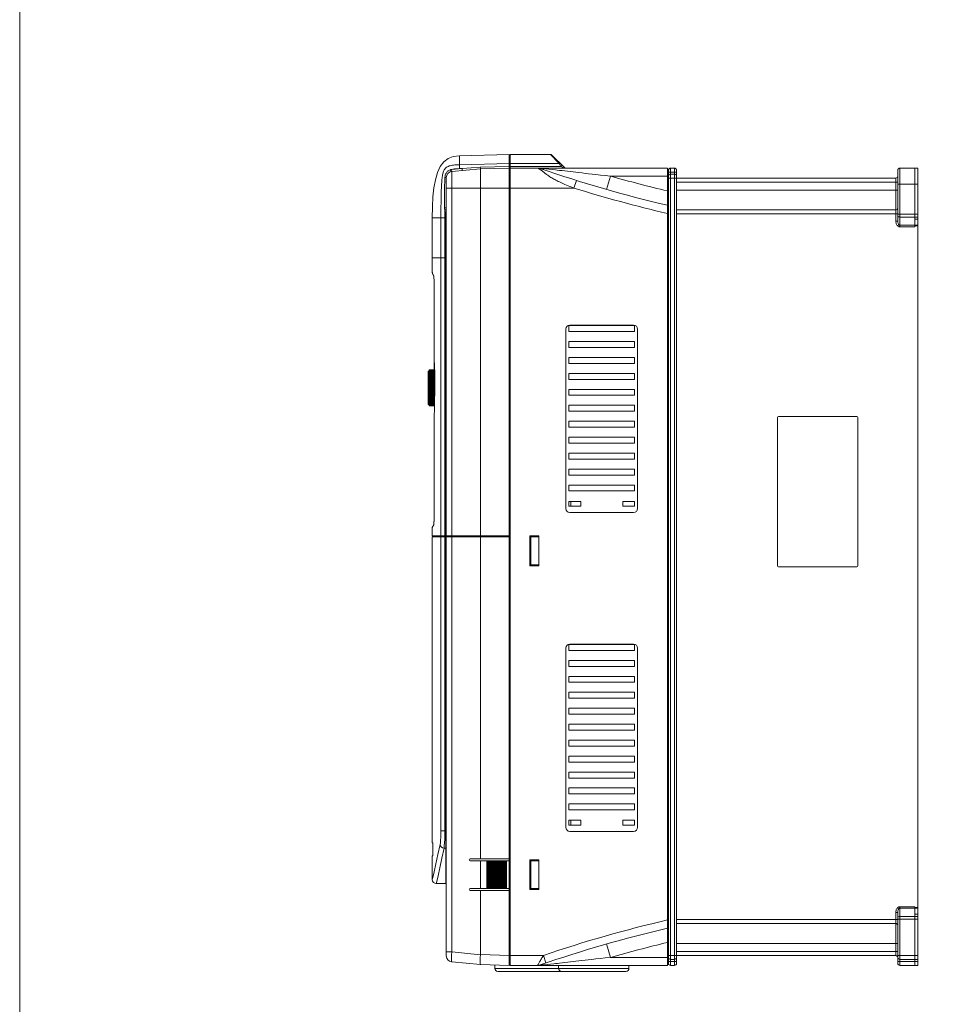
# Model space of a CAD drawing. Header units: millimetres. Extents: x -473 to 23648, y -382 to 1866.
# Tile 215 of 256: x 9948 to 10407, y 284 to 778. Entities that reach past the tile are written whole.
import ezdxf

# ---------------------------------------------------------------- set-up
doc = ezdxf.new("R2010")
doc.units = ezdxf.units.MM
doc.header["$LTSCALE"] = 80
doc.layers.get('0').update_dxf_attribs({"linetype": 'CONTINUOUS'})

msp = doc.modelspace()

# ---------------------------------------------------------------- linework, layer by layer
at = {"color": 0, "linetype": 'Continuous', "lineweight": 0}
for p, q in [((10168.119, 709.476), (10193.019, 710.128)), ((10168.119, 705.016), (10168.119, 709.476)), ((10193.019, 705.668), (10193.019, 710.128)), ((10193.019, 709.628), (10193.519, 709.628)), ((10193.519, 710.128), (10213.78, 710.128)), ((10193.519, 705.668), (10193.519, 710.128)), ((10218.235, 705.668), (10213.78, 710.128)), ((10220.785, 703.537), (10214.487, 709.835)), ((10163.835, 701.495), (10163.607, 702.469)), ((10164.141, 702.556), (10169.453, 703.06)), ((10164.236, 701.56), (10164.141, 702.556)), ((10164.236, 701.56), (10178.649, 702.927)), ((10178.649, 702.927), (10164.236, 701.56)), ((10164.236, 701.56), (10164.236, 698.667)), ((10168.119, 705.016), (10193.019, 705.668)), ((10168.119, 705.016), (10168.171, 703.026)), ((10168.171, 703.026), (10169.453, 703.06)), ((10169.453, 703.06), (10178.594, 703.717)), ((10169.548, 702.064), (10169.453, 703.06)), ((10178.594, 703.717), (10193.019, 704.094)), ((10178.649, 702.927), (10193.019, 703.303)), ((10178.649, 702.927), (10193.019, 703.303)), ((10193.019, 705.668), (10193.019, 703.303)), ((10193.019, 705.17), (10193.519, 705.17)), ((10193.019, 703.677), (10193.519, 703.677)), ((10193.019, 703.303), (10193.019, 518.303)), ((10193.019, 702.803), (10193.519, 702.803)), ((10193.519, 705.668), (10218.235, 705.668)), ((10193.519, 703.303), (10193.519, 705.668)), ((10193.519, 704.094), (10219.022, 704.094)), ((10193.519, 303.303), (10193.519, 703.303)), ((10193.519, 703.303), (10272.519, 703.303)), ((10214.569, 702.632), (10212.977, 702.829)), ((10216.247, 702.426), (10214.569, 702.632)), ((10219.022, 704.094), (10218.235, 705.668)), ((10220.605, 703.303), (10219.022, 704.094)), ((10272.519, 303.303), (10272.519, 703.303)), ((10273.019, 702.803), (10272.519, 702.803)), ((10273.019, 702.803), (10273.019, 701.904)), ((10273.019, 702.303), (10273.019, 682.254)), ((10274.019, 703.303), (10274.019, 303.303)), ((10274.019, 703.303), (10276.019, 703.303)), ((10274.019, 703.303), (10276.019, 703.303)), ((10276.019, 303.303), (10276.019, 703.303)), ((10277.019, 304.303), (10277.019, 702.303)), ((10388.019, 702.303), (10388.019, 676.717)), ((10389.019, 703.303), (10389.019, 673.889)), ((10396.519, 703.303), (10389.019, 703.303)), ((10396.519, 678.717), (10396.519, 703.303)), ((10398.019, 703.303), (10396.519, 703.303)), ((10398.019, 678.717), (10398.019, 703.303)), ((10160.833, 698.529), (10160.901, 699.166)), ((10161.519, 698.574), (10161.519, 518.803)), ((10161.519, 698.574), (10161.519, 698.574)), ((10164.236, 698.667), (10164.236, 693.303)), ((10225.582, 693.303), (10226.777, 697.121)), ((10243.886, 699.303), (10241.96, 692.573)), ((10243.886, 699.303), (10273.019, 699.303)), ((10273.019, 701.303), (10277.019, 701.303)), ((10273.019, 698.303), (10387.019, 698.303)), ((10276.019, 700.303), (10274.019, 700.303)), ((10387.019, 676.717), (10387.019, 698.303)), ((10164.236, 693.303), (10161.519, 693.303)), ((10164.236, 693.303), (10164.236, 518.803)), ((10178.649, 693.303), (10164.236, 693.303)), ((10178.649, 693.303), (10178.649, 518.803)), ((10178.649, 693.303), (10225.582, 693.303)), ((10273.019, 691.697), (10272.519, 691.697)), ((10388.019, 696.303), (10277.019, 696.303)), ((10388.019, 692.303), (10277.019, 692.303)), ((10396.519, 695.303), (10388.019, 695.303)), ((10398.019, 695.303), (10396.519, 695.303)), ((10161.519, 683.396), (10160.631, 683.395)), ((10160.846, 681.647), (10160.719, 682.365)), ((10161.519, 681.826), (10160.846, 681.647)), ((10273.019, 684.006), (10272.519, 684.006)), ((10273.019, 324.352), (10273.019, 682.254)), ((10387.019, 682.303), (10277.019, 682.303)), ((10154.519, 658.303), (10154.519, 678.303)), ((10154.519, 678.303), (10160.84, 678.303)), ((10158.849, 658.303), (10158.849, 678.303)), ((10160.84, 658.303), (10160.84, 678.303)), ((10161.251, 680.125), (10160.846, 681.647)), ((10161.519, 680.196), (10161.251, 680.125)), ((10161.319, 518.803), (10161.319, 679.61)), ((10161.519, 679.61), (10161.319, 679.61)), ((10273.019, 680.399), (10272.519, 680.399)), ((10388.019, 680.303), (10277.019, 680.303)), ((10388.019, 680.131), (10396.519, 680.131)), ((10389.019, 678.717), (10396.519, 678.717)), ((10398.019, 680.131), (10396.519, 680.131)), ((10396.519, 678.717), (10396.519, 677.603)), ((10396.519, 678.717), (10396.519, 673.889)), ((10398.019, 678.717), (10396.519, 678.717)), ((10396.519, 677.603), (10398.019, 677.603)), ((10398.019, 674.303), (10398.019, 678.717)), ((10388.019, 676.717), (10387.019, 676.717)), ((10396.519, 674.596), (10389.019, 674.596)), ((10396.519, 673.889), (10389.019, 673.889)), ((10396.519, 674.603), (10398.019, 674.603)), ((10398.019, 674.303), (10396.519, 674.303)), ((10398.019, 332.003), (10398.019, 674.303)), ((10154.519, 650.869), (10154.519, 658.303)), ((10154.519, 658.303), (10160.84, 658.303)), ((10158.846, 518.803), (10158.849, 658.303)), ((10160.839, 588.549), (10160.84, 658.303)), ((10161.519, 658.303), (10160.84, 658.303)), ((10154.519, 650.869), (10155.213, 649.15)), ((10154.591, 650.495), (10154.672, 650.296)), ((10154.672, 650.296), (10155.261, 648.836)), ((10155.272, 648.825), (10155.301, 648.534)), ((10155.284, 648.653), (10155.304, 648.449)), ((10155.301, 648.534), (10155.304, 648.449)), ((10155.301, 648.534), (10155.339, 647.981)), ((10155.304, 648.449), (10155.304, 648.446)), ((10155.304, 648.446), (10155.323, 648.193)), ((10155.339, 647.981), (10155.37, 647.34)), ((10155.37, 647.34), (10155.395, 646.647)), ((10155.395, 646.647), (10155.395, 646.616)), ((10155.454, 642.503), (10155.453, 642.503)), ((10221.519, 622.503), (10221.519, 532.503)), ((10223.019, 621.303), (10223.019, 624.303)), ((10223.019, 624.303), (10256.019, 624.303)), ((10255.519, 624.503), (10223.519, 624.503)), ((10256.019, 624.303), (10256.019, 621.303)), ((10257.519, 532.503), (10257.519, 622.503)), ((10256.019, 621.303), (10223.019, 621.303)), ((10223.019, 613.303), (10223.019, 616.303)), ((10223.019, 616.303), (10256.019, 616.303)), ((10256.019, 613.303), (10223.019, 613.303)), ((10256.019, 616.303), (10256.019, 613.303)), ((10223.019, 605.303), (10223.019, 608.303)), ((10223.019, 608.303), (10256.019, 608.303)), ((10256.019, 608.303), (10256.019, 605.303)), ((10155.461, 606.765), (10155.457, 606.851)), ((10155.457, 606.851), (10155.458, 606.851)), ((10155.458, 606.851), (10155.461, 606.765)), ((10155.458, 606.851), (10155.479, 606.619)), ((10155.459, 601.874), (10155.458, 606.757)), ((10155.461, 606.765), (10155.461, 606.76)), ((10155.461, 606.757), (10155.498, 606.348)), ((10155.479, 606.619), (10155.5, 606.375)), ((10155.498, 606.348), (10155.503, 606.29)), ((10155.5, 606.375), (10155.503, 606.291)), ((10155.503, 606.29), (10155.574, 605.295)), ((10155.574, 605.295), (10155.67, 603.378)), ((10256.019, 605.303), (10223.019, 605.303)), ((10152.419, 584.87), (10152.419, 601.27)), ((10152.719, 584.57), (10152.719, 601.57)), ((10152.919, 601.57), (10152.719, 601.57)), ((10152.919, 584.07), (10152.919, 602.07)), ((10152.919, 602.07), (10155.713, 602.07)), ((10152.919, 602.058), (10155.714, 602.058)), ((10152.919, 602.021), (10155.715, 602.021)), ((10152.919, 601.96), (10155.717, 601.96)), ((10152.919, 601.874), (10155.72, 601.874)), ((10152.919, 601.764), (10155.724, 601.764)), ((10152.919, 601.63), (10155.728, 601.63)), ((10152.919, 601.473), (10155.733, 601.473)), ((10152.919, 601.292), (10155.739, 601.292)), ((10152.919, 601.089), (10155.746, 601.089)), ((10152.919, 600.865), (10155.751, 600.865)), ((10152.919, 600.618), (10155.755, 600.618)), ((10152.919, 600.367), (10155.76, 600.367)), ((10152.919, 600.351), (10155.761, 600.351)), ((10152.919, 600.065), (10155.766, 600.065)), ((10152.919, 599.832), (10155.771, 599.832)), ((10152.919, 599.759), (10155.772, 599.759)), ((10152.919, 599.434), (10155.778, 599.434)), ((10152.919, 599.222), (10155.782, 599.222)), ((10152.919, 599.093), (10155.785, 599.093)), ((10152.919, 598.734), (10155.792, 598.734)), ((10152.919, 598.545), (10155.795, 598.545)), ((10152.919, 598.36), (10155.799, 598.36)), ((10152.919, 597.972), (10155.801, 597.972)), ((10152.919, 597.809), (10155.802, 597.809)), ((10223.019, 597.303), (10223.019, 600.303)), ((10223.019, 600.303), (10256.019, 600.303)), ((10256.019, 600.303), (10256.019, 597.303)), ((10152.919, 597.57), (10155.804, 597.57)), ((10152.919, 597.156), (10155.807, 597.156)), ((10152.919, 597.02), (10155.808, 597.02)), ((10152.919, 596.731), (10155.81, 596.731)), ((10152.919, 596.296), (10155.813, 596.296)), ((10152.919, 596.188), (10155.814, 596.188)), ((10152.919, 595.851), (10155.817, 595.851)), ((10152.919, 595.4), (10155.818, 595.4)), ((10152.919, 595.322), (10155.817, 595.322)), ((10152.919, 594.942), (10155.816, 594.942)), ((10152.919, 594.478), (10155.814, 594.478)), ((10152.919, 594.431), (10155.813, 594.431)), ((10152.919, 594.011), (10155.811, 594.011)), ((10152.919, 593.541), (10155.809, 593.541)), ((10152.919, 593.526), (10155.809, 593.526)), ((10152.919, 593.07), (10155.807, 593.07)), ((10155.812, 593.311), (10155.779, 590.806)), ((10155.819, 595.908), (10155.812, 593.311)), ((10256.019, 597.303), (10223.019, 597.303)), ((10152.919, 592.599), (10155.803, 592.599)), ((10152.919, 592.161), (10155.797, 592.161)), ((10152.919, 592.13), (10155.797, 592.13)), ((10152.919, 591.662), (10155.79, 591.662)), ((10152.919, 591.261), (10155.784, 591.261)), ((10152.919, 591.199), (10155.783, 591.199)), ((10152.919, 590.741), (10155.776, 590.741)), ((10152.919, 590.382), (10155.768, 590.382)), ((10152.919, 590.289), (10155.766, 590.289)), ((10152.919, 589.845), (10155.756, 589.845)), ((10152.919, 589.532), (10155.75, 589.532)), ((10152.919, 589.41), (10155.747, 589.41)), ((10152.919, 588.984), (10155.738, 588.984)), ((10152.919, 588.72), (10155.732, 588.72)), ((10152.919, 588.57), (10155.729, 588.57)), ((10152.919, 588.169), (10155.72, 588.169)), ((10152.919, 587.957), (10155.716, 587.957)), ((10155.779, 590.806), (10155.777, 590.825)), ((10160.837, 518.303), (10160.839, 588.549)), ((10223.019, 589.303), (10223.019, 592.303)), ((10223.019, 592.303), (10256.019, 592.303)), ((10256.019, 589.303), (10223.019, 589.303)), ((10256.019, 592.303), (10256.019, 589.303)), ((10152.919, 584.57), (10152.719, 584.57)), ((10152.919, 587.78), (10155.712, 587.78)), ((10152.919, 587.406), (10155.704, 587.406)), ((10152.919, 587.249), (10155.701, 587.249)), ((10152.919, 587.048), (10155.696, 587.048)), ((10152.919, 586.706), (10155.688, 586.706)), ((10152.919, 586.605), (10155.685, 586.605)), ((10152.919, 586.382), (10155.679, 586.382)), ((10152.919, 586.076), (10155.671, 586.076)), ((10152.919, 586.032), (10155.67, 586.032)), ((10152.919, 585.789), (10155.664, 585.789)), ((10152.919, 585.522), (10155.657, 585.522)), ((10152.919, 585.276), (10155.65, 585.276)), ((10152.919, 585.051), (10155.644, 585.051)), ((10152.919, 584.848), (10155.639, 584.848)), ((10152.919, 584.668), (10155.634, 584.668)), ((10152.919, 584.511), (10155.63, 584.511)), ((10152.919, 584.377), (10155.626, 584.377)), ((10152.919, 584.267), (10155.623, 584.267)), ((10152.919, 584.181), (10155.621, 584.181)), ((10152.919, 584.12), (10155.619, 584.12)), ((10152.919, 584.083), (10155.618, 584.083)), ((10152.919, 584.07), (10155.618, 584.07)), ((10223.019, 581.303), (10223.019, 584.303)), ((10223.019, 584.303), (10256.019, 584.303)), ((10256.019, 584.303), (10256.019, 581.303)), ((10155.464, 578.867), (10155.463, 578.898)), ((10256.019, 581.303), (10223.019, 581.303)), ((10327.619, 578.203), (10327.619, 503.803)), ((10367.519, 578.703), (10328.119, 578.703)), ((10368.019, 503.803), (10368.019, 578.203)), ((10223.019, 573.303), (10223.019, 576.303)), ((10223.019, 576.303), (10256.019, 576.303)), ((10256.019, 573.303), (10223.019, 573.303)), ((10256.019, 576.303), (10256.019, 573.303)), ((10223.019, 565.303), (10223.019, 568.303)), ((10223.019, 568.303), (10256.019, 568.303)), ((10256.019, 568.303), (10256.019, 565.303)), ((10256.019, 565.303), (10223.019, 565.303)), ((10223.019, 557.303), (10223.019, 560.303)), ((10223.019, 560.303), (10256.019, 560.303)), ((10256.019, 560.303), (10256.019, 557.303)), ((10256.019, 557.303), (10223.019, 557.303)), ((10223.019, 549.303), (10223.019, 552.303)), ((10223.019, 552.303), (10256.019, 552.303)), ((10256.019, 549.303), (10223.019, 549.303)), ((10256.019, 552.303), (10256.019, 549.303)), ((10223.019, 541.303), (10223.019, 544.303)), ((10223.019, 544.303), (10256.019, 544.303)), ((10256.019, 544.303), (10256.019, 541.303)), ((10256.019, 541.303), (10223.019, 541.303)), ((10223.019, 536.103), (10223.019, 533.703)), ((10229.019, 536.103), (10223.019, 536.103)), ((10223.019, 533.703), (10229.019, 533.703)), ((10224.019, 536.103), (10224.019, 533.703)), ((10229.019, 533.703), (10229.019, 536.103)), ((10250.019, 536.103), (10250.019, 533.703)), ((10256.019, 536.103), (10250.019, 536.103)), ((10250.019, 533.703), (10256.019, 533.703)), ((10256.019, 533.703), (10256.019, 536.103)), ((10155.48, 531.034), (10155.479, 531.034)), ((10223.519, 530.503), (10255.519, 530.503)), ((10155.233, 524.303), (10154.519, 522.925)), ((10155.294, 524.665), (10154.714, 523.544)), ((10155.246, 524.336), (10155.233, 524.303)), ((10155.259, 524.384), (10155.246, 524.336)), ((10155.298, 524.646), (10155.259, 524.384)), ((10155.259, 524.384), (10155.282, 524.604)), ((10155.282, 524.604), (10155.284, 524.611)), ((10155.292, 524.665), (10155.283, 524.607)), ((10155.283, 524.607), (10155.284, 524.611)), ((10155.298, 524.707), (10155.292, 524.665)), ((10155.365, 525.565), (10155.344, 525.222)), ((10155.413, 526.594), (10155.364, 525.508)), ((10155.364, 525.508), (10155.365, 525.565)), ((10155.397, 526.219), (10155.365, 525.566)), ((10155.365, 525.565), (10155.365, 525.566)), ((10154.519, 518.803), (10154.519, 522.925)), ((10154.519, 518.803), (10160.837, 518.803)), ((10154.714, 523.544), (10154.631, 523.385)), ((10155.019, 518.303), (10155.019, 518.803)), ((10159.344, 518.303), (10159.344, 518.803)), ((10161.519, 518.803), (10160.837, 518.803)), ((10161.519, 518.803), (10193.019, 518.803)), ((10162.019, 518.303), (10162.019, 518.803)), ((10164.283, 518.303), (10164.283, 518.803)), ((10178.679, 518.303), (10178.679, 518.803)), ((10192.519, 518.303), (10192.519, 518.803)), ((10203.519, 503.803), (10203.519, 518.803)), ((10203.519, 518.803), (10208.019, 518.803)), ((10208.019, 518.803), (10208.019, 503.803)), ((10154.519, 364.803), (10154.519, 518.303)), ((10160.837, 518.303), (10154.519, 518.303)), ((10160.837, 518.303), (10161.519, 518.303)), ((10161.319, 344.303), (10161.319, 518.303)), ((10161.519, 518.303), (10161.519, 308.032)), ((10161.519, 518.303), (10193.019, 518.303)), ((10164.236, 518.303), (10164.236, 310.023)), ((10178.649, 518.303), (10178.649, 356.803)), ((10193.019, 518.303), (10193.019, 356.803)), ((10208.019, 518.303), (10203.519, 518.303)), ((10204.019, 504.303), (10204.019, 518.303)), ((10208.019, 504.303), (10203.519, 504.303)), ((10205.913, 504.265), (10203.519, 504.047)), ((10205.533, 504.303), (10208.019, 504.054)), ((10208.019, 503.803), (10203.519, 503.803)), ((10328.119, 503.303), (10367.519, 503.303)), ((10255.519, 464.503), (10223.519, 464.503)), ((10221.519, 462.503), (10221.519, 372.503)), ((10223.019, 461.303), (10223.019, 464.303)), ((10223.019, 464.303), (10256.019, 464.303)), ((10256.019, 461.303), (10223.019, 461.303)), ((10256.019, 464.303), (10256.019, 461.303)), ((10257.519, 372.503), (10257.519, 462.503)), ((10223.019, 453.303), (10223.019, 456.303)), ((10223.019, 456.303), (10256.019, 456.303)), ((10256.019, 456.303), (10256.019, 453.303)), ((10256.019, 453.303), (10223.019, 453.303)), ((10223.019, 445.303), (10223.019, 448.303)), ((10223.019, 448.303), (10256.019, 448.303)), ((10256.019, 445.303), (10223.019, 445.303)), ((10256.019, 448.303), (10256.019, 445.303)), ((10223.019, 437.303), (10223.019, 440.303)), ((10223.019, 440.303), (10256.019, 440.303)), ((10256.019, 440.303), (10256.019, 437.303)), ((10256.019, 437.303), (10223.019, 437.303)), ((10223.019, 429.303), (10223.019, 432.303)), ((10223.019, 432.303), (10256.019, 432.303)), ((10256.019, 432.303), (10256.019, 429.303)), ((10256.019, 429.303), (10223.019, 429.303)), ((10223.019, 421.303), (10223.019, 424.303)), ((10223.019, 424.303), (10256.019, 424.303)), ((10256.019, 421.303), (10223.019, 421.303)), ((10256.019, 424.303), (10256.019, 421.303)), ((10223.019, 413.303), (10223.019, 416.303)), ((10223.019, 416.303), (10256.019, 416.303)), ((10256.019, 416.303), (10256.019, 413.303)), ((10256.019, 413.303), (10223.019, 413.303)), ((10223.019, 408.303), (10256.019, 408.303)), ((10223.019, 405.303), (10223.019, 408.303)), ((10256.019, 405.303), (10223.019, 405.303)), ((10256.019, 408.303), (10256.019, 405.303)), ((10223.019, 400.303), (10256.019, 400.303)), ((10223.019, 397.303), (10223.019, 400.303)), ((10256.019, 400.303), (10256.019, 397.303)), ((10256.019, 397.303), (10223.019, 397.303)), ((10223.019, 392.303), (10256.019, 392.303)), ((10223.019, 389.303), (10223.019, 392.303)), ((10256.019, 392.303), (10256.019, 389.303)), ((10256.019, 389.303), (10223.019, 389.303)), ((10223.019, 384.303), (10256.019, 384.303)), ((10223.019, 381.303), (10223.019, 384.303)), ((10256.019, 381.303), (10223.019, 381.303)), ((10256.019, 384.303), (10256.019, 381.303)), ((10229.019, 376.103), (10223.019, 376.103)), ((10223.019, 376.103), (10223.019, 373.703)), ((10224.019, 376.103), (10224.019, 373.703)), ((10229.019, 373.703), (10229.019, 376.103)), ((10256.019, 376.103), (10250.019, 376.103)), ((10250.019, 376.103), (10250.019, 373.703)), ((10256.019, 373.703), (10256.019, 376.103)), ((10160.827, 370.768), (10161.319, 370.768)), ((10161.519, 370.766), (10161.319, 370.768)), ((10223.019, 373.703), (10229.019, 373.703)), ((10223.519, 370.503), (10255.519, 370.503)), ((10250.019, 373.703), (10256.019, 373.703)), ((10154.519, 364.803), (10154.756, 364.803)), ((10154.756, 364.803), (10154.758, 358.303)), ((10160.4, 362.131), (10161.319, 362.131)), ((10161.519, 362.095), (10161.319, 362.131)), ((10154.519, 346.303), (10154.519, 358.303)), ((10154.758, 358.303), (10154.519, 358.303)), ((10178.649, 356.803), (10173.519, 356.803)), ((10173.519, 355.803), (10182.019, 355.803)), ((10178.649, 356.803), (10193.019, 356.803)), ((10178.649, 355.803), (10178.649, 341.803)), ((10181.814, 341.803), (10181.814, 355.803)), ((10182.019, 341.803), (10182.019, 355.803)), ((10182.119, 355.803), (10182.492, 355.803)), ((10182.219, 341.803), (10182.219, 355.803)), ((10182.319, 355.803), (10182.319, 341.803)), ((10182.519, 355.803), (10182.519, 341.803)), ((10182.519, 355.803), (10183.019, 355.803)), ((10182.714, 355.803), (10182.714, 341.803)), ((10182.814, 341.803), (10182.814, 355.803)), ((10183.019, 341.803), (10183.019, 355.803)), ((10183.119, 355.803), (10183.492, 355.803)), ((10183.219, 341.803), (10183.219, 355.803)), ((10183.319, 355.803), (10183.319, 341.803)), ((10183.519, 355.803), (10184.019, 355.803)), ((10183.519, 355.803), (10183.519, 341.803)), ((10183.714, 355.803), (10183.714, 341.803)), ((10183.814, 341.803), (10183.814, 355.803)), ((10184.019, 341.803), (10184.019, 355.803)), ((10184.119, 355.803), (10184.492, 355.803)), ((10184.219, 341.803), (10184.219, 355.803)), ((10184.319, 355.803), (10184.319, 341.803)), ((10184.519, 355.803), (10185.019, 355.803)), ((10184.519, 355.803), (10184.519, 341.803)), ((10184.714, 355.803), (10184.714, 341.803)), ((10184.814, 341.803), (10184.814, 355.803)), ((10185.019, 341.803), (10185.019, 355.803)), ((10185.119, 355.803), (10185.492, 355.803)), ((10185.219, 341.803), (10185.219, 355.803)), ((10185.319, 355.803), (10185.319, 341.803)), ((10185.519, 355.803), (10186.019, 355.803)), ((10185.519, 355.803), (10185.519, 341.803)), ((10185.714, 355.803), (10185.714, 341.803)), ((10185.814, 341.803), (10185.814, 355.803)), ((10186.019, 341.803), (10186.019, 355.803)), ((10186.119, 355.803), (10186.492, 355.803)), ((10186.219, 341.803), (10186.219, 355.803)), ((10186.319, 355.803), (10186.319, 341.803)), ((10186.519, 355.803), (10187.019, 355.803)), ((10186.519, 355.803), (10186.519, 341.803)), ((10186.714, 355.803), (10186.714, 341.803)), ((10186.814, 341.803), (10186.814, 355.803)), ((10187.019, 341.803), (10187.019, 355.803)), ((10187.119, 355.803), (10187.492, 355.803)), ((10187.219, 341.803), (10187.219, 355.803)), ((10187.319, 355.803), (10187.319, 341.803)), ((10187.519, 355.803), (10188.019, 355.803)), ((10187.519, 355.803), (10187.519, 341.803)), ((10187.714, 355.803), (10187.714, 341.803)), ((10187.814, 341.803), (10187.814, 355.803)), ((10188.019, 341.803), (10188.019, 355.803)), ((10188.119, 355.803), (10188.492, 355.803)), ((10188.219, 341.803), (10188.219, 355.803)), ((10188.319, 355.803), (10188.319, 341.803)), ((10188.519, 355.803), (10189.019, 355.803)), ((10188.519, 355.803), (10188.519, 341.803)), ((10188.714, 355.803), (10188.714, 341.803)), ((10188.814, 341.803), (10188.814, 355.803)), ((10189.019, 341.803), (10189.019, 355.803)), ((10189.119, 355.803), (10189.492, 355.803)), ((10189.219, 341.803), (10189.219, 355.803)), ((10189.319, 355.803), (10189.319, 341.803)), ((10189.519, 355.803), (10190.019, 355.803)), ((10189.519, 355.803), (10189.519, 341.803)), ((10189.714, 355.803), (10189.714, 341.803)), ((10189.814, 341.803), (10189.814, 355.803)), ((10190.019, 341.803), (10190.019, 355.803)), ((10190.119, 355.803), (10190.492, 355.803)), ((10190.219, 341.803), (10190.219, 355.803)), ((10190.319, 355.803), (10190.319, 341.803)), ((10190.519, 355.803), (10191.019, 355.803)), ((10190.519, 355.803), (10190.519, 341.803)), ((10190.714, 355.803), (10190.714, 341.803)), ((10190.814, 341.803), (10190.814, 355.803)), ((10191.019, 341.803), (10191.019, 355.803)), ((10191.119, 355.803), (10191.492, 355.803)), ((10191.219, 341.803), (10191.219, 355.803)), ((10191.319, 355.803), (10191.319, 341.803)), ((10191.519, 355.803), (10193.019, 355.803)), ((10191.519, 355.803), (10191.519, 341.803)), ((10191.714, 355.803), (10191.714, 341.803)), ((10193.019, 356.803), (10193.019, 355.803)), ((10193.019, 355.803), (10193.019, 341.803)), ((10203.519, 356.303), (10208.019, 356.303)), ((10203.519, 341.303), (10203.519, 356.303)), ((10204.019, 355.803), (10203.519, 355.803)), ((10208.019, 355.803), (10204.019, 355.803)), ((10204.019, 341.803), (10204.019, 355.803)), ((10208.019, 356.303), (10208.019, 341.303)), ((10156.778, 345.423), (10157.426, 348.269)), ((10156.519, 344.303), (10156.778, 345.423)), ((10161.319, 344.303), (10156.519, 344.303)), ((10173.519, 341.803), (10182.019, 341.803)), ((10182.419, 341.803), (10182.046, 341.803)), ((10182.519, 341.803), (10183.019, 341.803)), ((10183.419, 341.803), (10183.046, 341.803)), ((10183.519, 341.803), (10184.019, 341.803)), ((10184.419, 341.803), (10184.046, 341.803)), ((10184.519, 341.803), (10185.019, 341.803)), ((10185.419, 341.803), (10185.046, 341.803)), ((10185.519, 341.803), (10186.019, 341.803)), ((10186.419, 341.803), (10186.046, 341.803)), ((10186.519, 341.803), (10187.019, 341.803)), ((10187.419, 341.803), (10187.046, 341.803)), ((10187.519, 341.803), (10188.019, 341.803)), ((10188.419, 341.803), (10188.046, 341.803)), ((10188.519, 341.803), (10189.019, 341.803)), ((10189.419, 341.803), (10189.046, 341.803)), ((10189.519, 341.803), (10190.019, 341.803)), ((10190.419, 341.803), (10190.046, 341.803)), ((10190.519, 341.803), (10191.019, 341.803)), ((10191.419, 341.803), (10191.046, 341.803)), ((10191.519, 341.803), (10193.019, 341.803)), ((10193.019, 341.803), (10193.019, 340.803)), ((10204.019, 341.803), (10203.519, 341.803)), ((10208.019, 341.303), (10203.519, 341.303)), ((10208.019, 341.803), (10204.019, 341.803)), ((10178.649, 340.803), (10173.519, 340.803)), ((10178.649, 340.803), (10178.649, 308.657)), ((10178.649, 340.803), (10193.019, 340.803)), ((10193.019, 340.803), (10193.019, 308.301)), ((10396.519, 332.717), (10389.019, 332.717)), ((10389.019, 332.717), (10389.019, 303.303)), ((10396.519, 332.01), (10389.019, 332.01)), ((10396.519, 327.889), (10396.519, 332.717)), ((10398.019, 332.303), (10396.519, 332.303)), ((10396.519, 332.003), (10398.019, 332.003)), ((10398.019, 332.003), (10398.019, 327.889)), ((10273.019, 326.207), (10272.519, 326.207)), ((10277.019, 326.303), (10388.019, 326.303)), ((10387.019, 329.889), (10388.019, 329.889)), ((10387.019, 329.889), (10387.019, 308.303)), ((10388.019, 329.889), (10388.019, 304.303)), ((10396.519, 326.475), (10388.019, 326.475)), ((10396.519, 327.889), (10389.019, 327.889)), ((10396.519, 329.003), (10398.019, 329.003)), ((10396.519, 329.003), (10396.519, 327.889)), ((10398.019, 327.889), (10396.519, 327.889)), ((10396.519, 303.303), (10396.519, 327.889)), ((10398.019, 326.475), (10396.519, 326.475)), ((10398.019, 303.303), (10398.019, 327.889)), ((10273.019, 322.6), (10272.519, 322.6)), ((10273.019, 324.352), (10273.019, 304.303)), ((10387.019, 324.303), (10277.019, 324.303)), ((10243.886, 307.303), (10241.96, 314.033)), ((10273.019, 314.909), (10272.519, 314.909)), ((10277.019, 314.303), (10388.019, 314.303)), ((10164.236, 310.023), (10161.519, 310.023)), ((10164.236, 310.023), (10178.649, 308.657)), ((10178.649, 308.678), (10178.571, 307.121)), ((10178.649, 308.678), (10193.019, 308.301)), ((10193.019, 308.301), (10210.259, 308.301)), ((10193.019, 308.301), (10193.019, 303.303)), ((10210.259, 308.301), (10211.547, 304.514)), ((10273.019, 307.303), (10243.886, 307.303)), ((10273.019, 308.303), (10387.019, 308.303)), ((10274.019, 306.303), (10276.019, 306.303)), ((10277.019, 310.303), (10388.019, 310.303)), ((10387.319, 308.243), (10387.319, 307.903)), ((10387.798, 307.903), (10387.319, 307.903)), ((10388.019, 308.303), (10396.519, 308.303)), ((10389.019, 306.303), (10396.519, 306.303)), ((10398.019, 308.303), (10396.519, 308.303)), ((10398.019, 306.303), (10396.519, 306.303)), ((10164.236, 305.045), (10178.649, 303.679)), ((10178.649, 303.679), (10193.019, 303.303)), ((10185.869, 303.49), (10185.869, 301.803)), ((10185.869, 301.803), (10253.169, 301.803)), ((10193.019, 303.803), (10193.519, 303.803)), ((10272.519, 303.303), (10193.519, 303.303)), ((10208.351, 305.03), (10208.459, 305.216)), ((10210.938, 303.522), (10212.218, 303.682)), ((10212.218, 303.682), (10213.78, 303.876)), ((10217.869, 303.303), (10217.869, 301.803)), ((10253.169, 303.303), (10253.169, 301.803)), ((10273.019, 303.803), (10272.519, 303.803)), ((10273.019, 305.303), (10277.019, 305.303)), ((10273.019, 304.702), (10273.019, 303.803)), ((10274.019, 303.303), (10276.019, 303.303)), ((10396.519, 305.303), (10388.019, 305.303)), ((10398.019, 303.303), (10389.019, 303.303)), ((10396.519, 303.303), (10389.019, 303.303)), ((10398.019, 305.303), (10396.519, 305.303)), ((10251.669, 300.303), (10187.369, 300.303))]:
    msp.add_line(p, q, dxfattribs=at)
at = {"lineweight": 0}
msp.add_lwpolyline([(9947.539, 1271.765), (13691.091, 1271.765), (13691.091, -382.445), (9947.539, -382.445)], close=True, dxfattribs=at)
at = {"color": 0, "linetype": 'Continuous', "lineweight": 0}
for points in [[(10168.119, 709.476), (10164.98, 709.068), (10162.397, 708.046), (10160.274, 706.414), (10158.491, 704.066), (10157.089, 701.036), (10156.057, 697.445), (10155.334, 693.363), (10154.863, 688.819), (10154.6, 683.807), (10154.519, 678.303)], [(10158.849, 678.303), (10158.851, 680.388), (10158.857, 682.31), (10158.867, 684.084), (10158.882, 685.724), (10158.901, 687.245), (10158.924, 688.658), (10158.952, 689.967), (10158.983, 691.179), (10159.02, 692.305), (10159.061, 693.351), (10159.107, 694.321), (10159.158, 695.221), (10159.214, 696.057), (10159.275, 696.829), (10159.341, 697.537), (10159.414, 698.188), (10159.495, 698.791), (10159.584, 699.358), (10159.682, 699.891), (10159.789, 700.388), (10159.907, 700.855), (10160.04, 701.294), (10160.187, 701.704), (10160.352, 702.085), (10160.538, 702.443), (10160.753, 702.783), (10161.007, 703.111), (10161.31, 703.421), (10161.663, 703.708), (10162.067, 703.965), (10162.514, 704.184), (10162.991, 704.365), (10163.496, 704.514), (10164.03, 704.638), (10164.598, 704.742), (10165.207, 704.828), (10165.857, 704.896), (10166.552, 704.949), (10167.302, 704.989), (10168.119, 705.016)], [(10160.901, 699.166), (10161.026, 699.729), (10161.193, 700.219), (10161.388, 700.642), (10161.601, 701.005), (10161.823, 701.312), (10162.045, 701.564), (10162.271, 701.78), (10162.522, 701.976), (10162.825, 702.163)], [(10162.825, 702.163), (10163.187, 702.33), (10163.607, 702.469)], [(10163.607, 702.469), (10163.939, 702.57), (10164.315, 702.662), (10164.732, 702.744), (10165.191, 702.817), (10165.69, 702.879), (10166.233, 702.93), (10166.822, 702.971), (10167.466, 703.003), (10168.171, 703.026)], [(10178.594, 703.717), (10178.62, 703.31), (10178.64, 703.028), (10178.649, 702.927)], [(10178.645, 699.795), (10178.649, 701.256), (10178.659, 702.226), (10178.653, 702.761), (10178.649, 702.927)], [(10210.938, 703.084), (10209.794, 703.203), (10208.586, 703.277), (10207.347, 703.303)], [(10209.28, 702.124), (10209.177, 702.202), (10209.072, 702.279), (10208.96, 702.36), (10208.834, 702.447), (10208.694, 702.541), (10208.547, 702.637), (10208.399, 702.73), (10208.251, 702.819), (10208.102, 702.906), (10207.961, 702.986), (10207.834, 703.056), (10207.722, 703.116), (10207.624, 703.167), (10207.541, 703.209), (10207.473, 703.243), (10207.419, 703.269), (10207.38, 703.288), (10207.355, 703.299), (10207.347, 703.303)], [(10210.938, 703.084), (10210.464, 702.966), (10209.995, 702.908), (10209.534, 702.908), (10209.085, 702.966), (10208.652, 703.084)], [(10209.714, 701.789), (10209.603, 701.875), (10209.28, 702.124)], [(10225.582, 693.303), (10224.465, 693.734), (10223.475, 694.127), (10222.588, 694.487), (10221.783, 694.821), (10221.04, 695.137), (10220.335, 695.442), (10219.648, 695.747), (10218.969, 696.054), (10218.309, 696.36), (10217.676, 696.659), (10217.07, 696.953), (10216.487, 697.245), (10215.933, 697.531), (10215.409, 697.812), (10214.908, 698.091), (10214.429, 698.367), (10213.974, 698.64), (10213.545, 698.908), (10213.14, 699.173), (10212.754, 699.433), (10212.39, 699.684), (10212.051, 699.926), (10211.732, 700.161), (10211.431, 700.391), (10211.147, 700.617), (10210.881, 700.838), (10210.638, 701.044), (10210.427, 701.22), (10210.246, 701.368), (10210.089, 701.494), (10209.951, 701.603), (10209.714, 701.789)], [(10212.977, 702.829), (10211.518, 703.011), (10210.938, 703.084)], [(10243.886, 699.303), (10241.244, 699.58), (10238.827, 699.838), (10236.624, 700.076), (10234.625, 700.294), (10232.82, 700.494), (10231.192, 700.676), (10229.653, 700.849), (10228.094, 701.027), (10226.576, 701.201), (10225.142, 701.367), (10223.762, 701.528), (10222.398, 701.688), (10221.02, 701.851), (10219.636, 702.017), (10218.348, 702.171), (10217.224, 702.308), (10216.247, 702.426)], [(10218.235, 705.668), (10218.392, 705.657), (10218.544, 705.622), (10218.689, 705.563), (10218.823, 705.481), (10218.942, 705.38)], [(10219.022, 704.094), (10219.123, 704.189), (10219.223, 704.278), (10219.318, 704.359), (10219.407, 704.43), (10219.489, 704.49), (10219.561, 704.538), (10219.622, 704.573), (10219.671, 704.594), (10219.707, 704.601), (10219.729, 704.593)], [(10220.785, 703.537), (10220.807, 703.51), (10220.82, 703.487), (10220.825, 703.465), (10220.824, 703.446), (10220.819, 703.429), (10220.811, 703.414), (10220.801, 703.401), (10220.79, 703.388), (10220.778, 703.377), (10220.765, 703.367), (10220.752, 703.358), (10220.74, 703.35), (10220.727, 703.343), (10220.714, 703.336), (10220.702, 703.33), (10220.69, 703.325), (10220.679, 703.32), (10220.668, 703.316), (10220.658, 703.313), (10220.649, 703.31), (10220.64, 703.308), (10220.632, 703.306), (10220.623, 703.304), (10220.614, 703.303), (10220.605, 703.303)], [(10160.631, 683.395), (10160.64, 686.449), (10160.656, 689.276), (10160.679, 691.892), (10160.714, 694.308), (10160.762, 696.521), (10160.833, 698.529)], [(10161.519, 698.574), (10161.433, 698.555), (10161.191, 698.539), (10160.833, 698.529)], [(10178.649, 693.303), (10178.652, 695.783), (10178.659, 697.954), (10178.645, 699.795)], [(10160.719, 682.365), (10160.652, 682.874), (10160.631, 683.395)], [(10161.519, 682.589), (10161.503, 682.583), (10161.175, 682.49), (10160.719, 682.365)], [(10160.84, 678.303), (10160.841, 680.032), (10160.846, 681.647)], [(10389.019, 678.717), (10388.636, 678.771), (10388.312, 678.924), (10388.095, 679.154), (10388.019, 679.424)], [(10389.019, 673.889), (10388.784, 673.908), (10388.532, 673.974), (10388.277, 674.09), (10388.034, 674.256), (10387.808, 674.467), (10387.6, 674.724), (10387.414, 675.029), (10387.256, 675.381), (10387.132, 675.779), (10387.05, 676.224), (10387.019, 676.717)], [(10389.019, 674.596), (10388.901, 674.611), (10388.776, 674.66), (10388.648, 674.747), (10388.526, 674.871), (10388.413, 675.029), (10388.309, 675.222), (10388.217, 675.451), (10388.138, 675.715), (10388.076, 676.014), (10388.034, 676.348), (10388.019, 676.717)], [(10155.213, 649.15), (10155.249, 648.884), (10155.257, 648.858)], [(10155.213, 649.15), (10155.243, 649.032), (10155.272, 648.825)], [(10155.257, 648.858), (10155.256, 648.864), (10155.265, 648.808), (10155.284, 648.653)], [(10155.323, 648.193), (10155.372, 647.261), (10155.395, 646.616)], [(10155.395, 646.647), (10155.427, 645.37), (10155.447, 643.955), (10155.454, 642.503)], [(10155.395, 646.616), (10155.418, 645.782), (10155.446, 644.018), (10155.453, 642.503)], [(10155.454, 642.503), (10155.455, 624.928), (10155.458, 606.851)], [(10155.5, 606.375), (10155.598, 604.933), (10155.667, 603.451)], [(10155.67, 603.395), (10155.747, 601.056), (10155.798, 598.404), (10155.818, 595.586), (10155.806, 592.762), (10155.777, 590.825)], [(10155.67, 603.378), (10155.684, 603.073), (10155.752, 600.899), (10155.799, 598.479), (10155.819, 595.908)], [(10155.777, 590.825), (10155.693, 586.912), (10155.575, 582.455), (10155.463, 578.901)], [(10155.779, 590.806), (10155.685, 586.496), (10155.578, 582.483), (10155.464, 578.867)], [(10155.464, 578.867), (10155.471, 555.363), (10155.48, 531.034)], [(10155.479, 531.034), (10155.472, 529.49), (10155.444, 527.697), (10155.397, 526.219)], [(10155.48, 531.034), (10155.473, 529.409), (10155.45, 527.914), (10155.413, 526.594)], [(10155.233, 524.303), (10155.264, 524.552), (10155.284, 524.603)], [(10155.364, 525.508), (10155.334, 525.037), (10155.298, 524.646)], [(10155.344, 525.222), (10155.32, 524.916), (10155.298, 524.707)], [(10158.837, 370.853), (10158.842, 444.563), (10158.846, 518.303)], [(10160.827, 370.768), (10160.833, 444.519), (10160.837, 518.303)], [(10158.409, 363.945), (10158.551, 364.84), (10158.67, 366.043), (10158.761, 367.494), (10158.817, 369.123), (10158.837, 370.853)], [(10158.837, 370.853), (10159.041, 370.82), (10159.485, 370.792), (10160.108, 370.774), (10160.827, 370.768)], [(10160.4, 362.131), (10160.541, 363.251), (10160.66, 364.755), (10160.751, 366.569), (10160.808, 368.605), (10160.827, 370.768)], [(10154.519, 346.303), (10154.779, 347.412), (10155.428, 350.227), (10156.329, 354.229), (10157.363, 358.97), (10158.409, 363.945)], [(10157.426, 348.269), (10158.325, 352.314), (10159.356, 357.104), (10160.4, 362.131)], [(10158.409, 363.945), (10158.585, 363.266), (10159.022, 362.686), (10159.657, 362.289), (10160.4, 362.132)], [(10389.019, 332.717), (10388.799, 332.7), (10388.562, 332.642), (10388.315, 332.536), (10388.068, 332.377), (10387.835, 332.168), (10387.622, 331.913), (10387.432, 331.61), (10387.269, 331.259), (10387.14, 330.856), (10387.051, 330.396), (10387.019, 329.889)], [(10389.019, 332.01), (10388.909, 331.997), (10388.79, 331.954), (10388.667, 331.874), (10388.543, 331.755), (10388.427, 331.598), (10388.32, 331.407), (10388.225, 331.18), (10388.144, 330.917), (10388.079, 330.615), (10388.035, 330.269), (10388.019, 329.889)], [(10389.019, 327.889), (10388.636, 327.835), (10388.312, 327.682), (10388.095, 327.452), (10388.019, 327.182)], [(10164.236, 310.023), (10164.163, 308.488), (10164.125, 307.104), (10164.125, 306.005), (10164.163, 305.296), (10164.236, 305.045)], [(10178.571, 307.121), (10178.53, 305.732), (10178.53, 304.645), (10178.571, 303.93), (10178.649, 303.679)], [(10208.799, 305.807), (10209.035, 306.21), (10209.157, 306.42), (10209.282, 306.638), (10209.409, 306.863), (10209.54, 307.087), (10209.674, 307.311), (10209.956, 307.776)], [(10209.956, 307.776), (10210.104, 308.028), (10210.259, 308.301)], [(10213.78, 303.876), (10215.395, 304.075), (10216.263, 304.181), (10217.24, 304.3), (10218.367, 304.437), (10219.661, 304.592), (10221.054, 304.759), (10222.444, 304.923), (10223.812, 305.084), (10225.179, 305.243), (10226.585, 305.406), (10228.068, 305.576), (10229.6, 305.751), (10231.14, 305.924), (10232.777, 306.107), (10234.588, 306.307), (10236.591, 306.527), (10238.801, 306.765), (10241.228, 307.024), (10243.886, 307.303)], [(10207.347, 303.303), (10207.352, 303.313), (10207.37, 303.343), (10207.403, 303.399), (10207.455, 303.487), (10207.528, 303.615), (10207.626, 303.786), (10207.746, 303.992), (10208.008, 304.451)], [(10207.347, 303.303), (10208.586, 303.328), (10209.794, 303.403), (10210.938, 303.522)], [(10208.008, 304.451), (10208.131, 304.659), (10208.351, 305.03)], [(10208.459, 305.216), (10208.683, 305.609), (10208.799, 305.807)], [(10210.938, 303.522), (10210.464, 303.639), (10209.995, 303.698), (10209.534, 303.698), (10209.085, 303.639), (10208.652, 303.522)]]:
    msp.add_lwpolyline(points, dxfattribs=at)
for centre, radius, start, end in [((10213.78, 709.128), 1, 45, 90), ((10164.519, 698.574), 3, 95.41472, 180.00016), ((10164.519, 698.574), 4, 95.4147, 103.17543), ((10207.347, 699.303), 4, 70.94666, 90), ((10420.844, 1317.474), 650, 250.946656, 256.809345), ((10221.35, 704.103), 0.8, 225.00074, 269.99988), ((10274.019, 702.303), 1, 90, 180), ((10276.019, 702.303), 1, 0, 90), ((10389.019, 702.303), 1, 90, 180), ((10164.519, 698.574), 3, 158.05871, 180.00305), ((10420.844, 1317.474), 643, 254.025681, 256.66311), ((10274.019, 699.303), 1, 90, 180), ((10276.019, 699.303), 1, 0, 90), ((10387.019, 699.303), 1, 270, 0), ((10420.844, 1317.474), 654, 252.628579, 256.891464), ((10387.019, 683.303), 1, 270, 0), ((10159.319, 679.61), 2, 0, 14.93142), ((10155.519, 650.869), 1, 179.99999, 201.93122), ((10223.519, 622.503), 2, 90, 180), ((10255.519, 622.503), 2, 0, 90), ((10152.719, 601.27), 0.3, 90, 180), ((10152.719, 584.87), 0.3, 180, 270), ((10328.119, 578.203), 0.5, 90, 180), ((10367.519, 578.203), 0.5, 0, 90), ((10223.519, 532.503), 2, 180, 270), ((10255.519, 532.503), 2, 270, 0), ((10155.519, 522.925), 1, 152.63322, 180.00001), ((10328.119, 503.803), 0.5, 180, 270), ((10367.519, 503.803), 0.5, 270, 0), ((10223.519, 462.503), 2, 90, 180), ((10255.519, 462.503), 2, 0, 90), ((10223.519, 372.503), 2, 180, 270), ((10255.519, 372.503), 2, 270, 0), ((10173.519, 356.303), 0.5, 90, 270), ((10156.519, 346.303), 2, 180.00009, 269.99998), ((10161.319, 343.303), 1, 78.24093, 90), ((10173.519, 341.303), 0.5, 90, 270), ((10420.844, -310.868), 654, 103.108536, 108.783596), ((10420.844, -310.868), 650, 103.190655, 109.053343), ((10387.019, 323.303), 1, 0, 90), ((10420.844, -310.868), 643, 103.33689, 105.974319), ((10164.519, 308.032), 3, 180, 264.5853), ((10274.019, 307.303), 1, 180, 270), ((10276.019, 307.303), 1, 270, 0), ((10387.019, 307.303), 1, 22.5, 90), ((10389.019, 307.303), 1, 180, 270), ((10187.369, 301.803), 1.5, 180, 270), ((10207.347, 307.303), 4, 269.99917, 289.05314), ((10219.369, 301.803), 1.5, 180, 270), ((10251.669, 301.803), 1.5, 270, 0), ((10274.019, 304.303), 1, 180, 270), ((10276.019, 304.303), 1, 270, 0), ((10389.019, 304.303), 1, 180, 270)]:
    msp.add_arc(centre, radius, start, end, dxfattribs=at)

doc.saveas('drawing.dxf')
